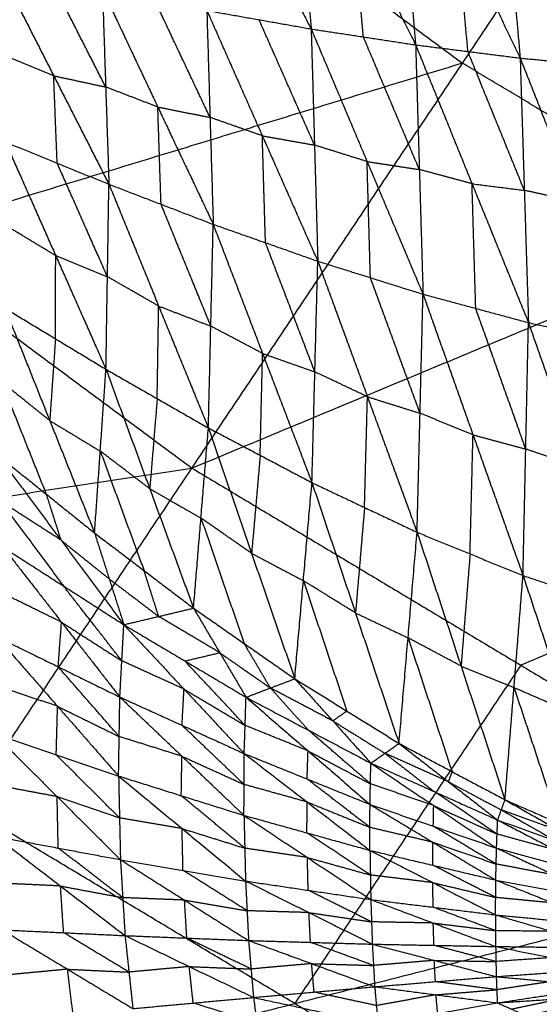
# Model space of a CAD drawing. Header units: millimetres. Extents: x -106 to 110, y -96 to 120.
# Tile 127 of 256: x -37.11 to -32.62, y -48.7 to -40.21. Entities that reach past the tile are written whole.
import ezdxf

# ---------------------------------------------------------------- set-up
doc = ezdxf.new("R2010")
doc.units = ezdxf.units.MM
doc.header["$MEASUREMENT"] = 0
doc.layers.add('Default', color=7, linetype='Continuous', true_color=0x000000)

msp = doc.modelspace()

# ---------------------------------------------------------------- linework, layer by layer
at = {"layer": 'Default'}
for points in [[(-35.6201, -44.0765, 4.1879), (-33.2869, -40.5846, 4.07), (-30.9537, -37.0927, 3.952)], [(-35.6534, -38.2636, -1.6646), (-35.1226, -39.2762, -1.8281), (-34.5918, -40.2887, -1.9917)], [(-34.7675, -38.2644, -1.851), (-34.6796, -39.2766, -1.9213), (-34.5918, -40.2887, -1.9917)], [(-34.7675, -38.2644, -1.851), (-34.2293, -39.3453, -2.0144), (-33.691, -40.4262, -2.1779)], [(-33.8813, -38.2562, -2.0249), (-33.7862, -39.3412, -2.1014), (-33.691, -40.4262, -2.1779)], [(-33.8813, -38.2562, -2.0249), (-33.3355, -39.398, -2.1859), (-32.7896, -40.5399, -2.3469)], [(-32.9917, -38.2398, -2.1826), (-32.8907, -39.3898, -2.2647), (-32.7896, -40.5399, -2.3469)], [(-32.9917, -38.2398, -2.1826), (-32.442, -39.4337, -2.3383), (-31.8924, -40.6277, -2.4939)], [(-35.9428, -38.6148, 4.07), (-34.6149, -39.5997, 4.07), (-33.2869, -40.5846, 4.07)], [(-34.1414, -40.3575, -2.0848), (-34.1853, -39.8514, -2.0496), (-34.2293, -39.3453, -2.0144)], [(-33.2403, -40.483, -2.2624), (-33.2879, -39.9405, -2.2241), (-33.3355, -39.398, -2.1859)], [(-37.2884, -39.7575, -1.3722), (-36.8122, -40.6928, -1.3401), (-36.336, -41.6282, -1.308)], [(-36.364, -40.7893, -1.446), (-36.6021, -40.3216, -1.4621), (-36.8402, -39.854, -1.4781)], [(-36.3919, -39.9505, -1.584), (-36.364, -40.7893, -1.446), (-36.336, -41.6282, -1.308)], [(-36.3919, -39.9505, -1.584), (-35.9143, -40.9622, -1.5382), (-35.4367, -41.9739, -1.4924)], [(-35.4642, -41.0516, -1.6424), (-35.703, -40.5457, -1.6653), (-35.9418, -40.0399, -1.6882)], [(-35.6201, -44.0765, 4.1879), (-30.8042, -42.0727, 4.07), (-25.9883, -40.0688, 3.952)], [(-40.9319, -40.137, 4.1879), (-38.276, -42.1068, 4.1879), (-35.6201, -44.0765, 4.1879)], [(-35.4917, -40.1293, -1.7923), (-35.4642, -41.0516, -1.6424), (-35.4367, -41.9739, -1.4924)], [(-35.4917, -40.1293, -1.7923), (-35.0417, -40.209, -1.892), (-34.5918, -40.2887, -1.9917)], [(-35.4917, -40.1293, -1.7923), (-35.0132, -41.2106, -1.731), (-34.5347, -42.2919, -1.6697)], [(-34.5633, -41.2903, -1.8307), (-34.8025, -40.7497, -1.8613), (-35.0417, -40.209, -1.892)], [(-34.5918, -40.2887, -1.9917), (-34.5633, -41.2903, -1.8307), (-34.5347, -42.2919, -1.6697)], [(-34.5918, -40.2887, -1.9917), (-34.1414, -40.3575, -2.0848), (-33.691, -40.4262, -2.1779)], [(-34.5918, -40.2887, -1.9917), (-34.1095, -41.4327, -1.9139), (-33.6272, -42.5767, -1.8362)], [(-33.6591, -41.5015, -2.0071), (-33.9003, -40.9295, -2.0459), (-34.1414, -40.3575, -2.0848)], [(-33.691, -40.4262, -2.1779), (-33.6591, -41.5015, -2.0071), (-33.6272, -42.5767, -1.8362)], [(-33.691, -40.4262, -2.1779), (-33.2403, -40.483, -2.2624), (-32.7896, -40.5399, -2.3469)], [(-33.691, -40.4262, -2.1779), (-33.2045, -41.624, -2.0832), (-32.7179, -42.8217, -1.9885)], [(-32.7538, -41.6808, -2.1677), (-32.9971, -41.0819, -2.215), (-33.2403, -40.483, -2.2624)], [(-33.2869, -40.5846, 4.07), (-35.7815, -41.3457, 4.1289), (-38.276, -42.1068, 4.1879)], [(-36.8122, -40.6928, -1.3401), (-37.0354, -40.6019, -1.2934), (-37.2585, -40.5109, -1.2467)], [(-30.8042, -42.0727, 4.07), (-32.0456, -41.3286, 4.07), (-33.2869, -40.5846, 4.07)], [(-32.7896, -40.5399, -2.3469), (-32.7538, -41.6808, -2.1677), (-32.7179, -42.8217, -1.9885)], [(-32.7896, -40.5399, -2.3469), (-32.341, -40.5838, -2.4204), (-31.8924, -40.6277, -2.4939)], [(-32.7896, -40.5399, -2.3469), (-32.2998, -41.7811, -2.2346), (-31.81, -43.0224, -2.1224)], [(-36.7823, -41.4463, -1.2146), (-36.7973, -41.0695, -1.2774), (-36.8122, -40.6928, -1.3401)], [(-36.8122, -40.6928, -1.3401), (-36.5881, -40.7411, -1.3931), (-36.364, -40.7893, -1.446)], [(-35.9143, -40.9622, -1.5382), (-36.1391, -40.8757, -1.4921), (-36.364, -40.7893, -1.446)], [(-35.8864, -41.801, -1.4002), (-35.9003, -41.3816, -1.4692), (-35.9143, -40.9622, -1.5382)], [(-35.9143, -40.9622, -1.5382), (-35.6893, -41.0069, -1.5903), (-35.4642, -41.0516, -1.6424)], [(-35.0132, -41.2106, -1.731), (-35.2387, -41.1311, -1.6867), (-35.4642, -41.0516, -1.6424)], [(-37.2287, -41.2644, -1.1212), (-36.795, -42.2442, -0.8456), (-36.3614, -43.224, -0.5699)], [(-37.2287, -41.2644, -1.1212), (-36.7823, -41.4463, -1.2146), (-36.336, -41.6282, -1.308)], [(-34.9857, -42.1329, -1.5811), (-34.9995, -41.6717, -1.656), (-35.0132, -41.2106, -1.731)], [(-35.0132, -41.2106, -1.731), (-34.7882, -41.2504, -1.7808), (-34.5633, -41.2903, -1.8307)], [(-34.1095, -41.4327, -1.9139), (-34.3364, -41.3615, -1.8723), (-34.5633, -41.2903, -1.8307)], [(-34.081, -42.4343, -1.753), (-34.0952, -41.9335, -1.8335), (-34.1095, -41.4327, -1.9139)], [(-34.1095, -41.4327, -1.9139), (-33.8843, -41.4671, -1.9605), (-33.6591, -41.5015, -2.0071)], [(-36.3487, -42.4261, -0.939), (-36.5655, -41.9362, -1.0768), (-36.7823, -41.4463, -1.2146)], [(-33.2045, -41.624, -2.0832), (-33.4318, -41.5627, -2.0451), (-33.6591, -41.5015, -2.0071)], [(-36.3614, -43.224, -0.5699), (-36.3487, -42.4261, -0.939), (-36.336, -41.6282, -1.308)], [(-36.336, -41.6282, -1.308), (-35.907, -42.6791, -0.997), (-35.4781, -43.73, -0.686)], [(-36.336, -41.6282, -1.308), (-35.8864, -41.801, -1.4002), (-35.4367, -41.9739, -1.4924)], [(-33.1725, -42.6992, -1.9124), (-33.1885, -42.1616, -1.9978), (-33.2045, -41.624, -2.0832)], [(-33.2045, -41.624, -2.0832), (-32.9791, -41.6524, -2.1254), (-32.7538, -41.6808, -2.1677)], [(-32.2998, -41.7811, -2.2346), (-32.5268, -41.7309, -2.2012), (-32.7538, -41.6808, -2.1677)], [(-35.4574, -42.8519, -1.0892), (-35.6719, -42.3265, -1.2447), (-35.8864, -41.801, -1.4002)], [(-36.795, -42.2442, -0.8456), (-37.013, -42.1125, -0.8163), (-37.2309, -41.9808, -0.7871)], [(-35.4781, -43.73, -0.686), (-35.4574, -42.8519, -1.0892), (-35.4367, -41.9739, -1.4924)], [(-35.4367, -41.9739, -1.4924), (-35.011, -43.0877, -1.1455), (-34.5852, -44.2016, -0.7985)], [(-35.4367, -41.9739, -1.4924), (-34.9857, -42.1329, -1.5811), (-34.5347, -42.2919, -1.6697)], [(-34.56, -43.2467, -1.2341), (-34.7729, -42.6898, -1.4076), (-34.9857, -42.1329, -1.5811)], [(-36.7973, -42.9606, -0.5115), (-36.7962, -42.6024, -0.6785), (-36.795, -42.2442, -0.8456)], [(-36.795, -42.2442, -0.8456), (-36.5719, -42.3351, -0.8923), (-36.3487, -42.4261, -0.939)], [(-34.5852, -44.2016, -0.7985), (-34.56, -43.2467, -1.2341), (-34.5347, -42.2919, -1.6697)], [(-34.5347, -42.2919, -1.6697), (-34.1065, -43.461, -1.2878), (-33.6783, -44.6302, -0.9059)], [(-34.5347, -42.2919, -1.6697), (-34.081, -42.4343, -1.753), (-33.6272, -42.5767, -1.8362)], [(-35.907, -42.6791, -0.997), (-36.1279, -42.5526, -0.968), (-36.3487, -42.4261, -0.939)], [(-33.6527, -43.6034, -1.3711), (-33.8669, -43.0188, -1.562), (-34.081, -42.4343, -1.753)], [(-33.6783, -44.6302, -0.9059), (-33.6527, -43.6034, -1.3711), (-33.6272, -42.5767, -1.8362)], [(-33.6272, -42.5767, -1.8362), (-33.196, -43.7899, -1.4211), (-32.7648, -45.0032, -1.006)], [(-33.6272, -42.5767, -1.8362), (-33.1725, -42.6992, -1.9124), (-32.7179, -42.8217, -1.9885)], [(-37.2331, -42.6973, -0.453), (-36.8464, -43.6668, 0.1092), (-36.4597, -44.6362, 0.6715)], [(-37.2331, -42.6973, -0.453), (-36.7973, -42.9606, -0.5115), (-36.3614, -43.224, -0.5699)], [(-35.9198, -43.477, -0.628), (-35.9134, -43.078, -0.8125), (-35.907, -42.6791, -0.997)], [(-35.907, -42.6791, -0.997), (-35.6822, -42.7655, -1.0431), (-35.4574, -42.8519, -1.0892)], [(-32.7414, -43.9124, -1.4973), (-32.9569, -43.3058, -1.7048), (-33.1725, -42.6992, -1.9124)], [(-35.011, -43.0877, -1.1455), (-35.2342, -42.9698, -1.1173), (-35.4574, -42.8519, -1.0892)], [(-32.7648, -45.0032, -1.006), (-32.7414, -43.9124, -1.4973), (-32.7179, -42.8217, -1.9885)], [(-32.7179, -42.8217, -1.9885), (-32.2817, -44.0676, -1.5426), (-31.8454, -45.3135, -1.0966)], [(-32.7179, -42.8217, -1.9885), (-32.2639, -42.922, -2.0555), (-31.81, -43.0224, -2.1224)], [(-36.7973, -42.9606, -0.5115), (-36.8218, -43.3137, -0.2011), (-36.8464, -43.6668, 0.1092)], [(-35.0316, -43.9658, -0.7422), (-35.0213, -43.5268, -0.9439), (-35.011, -43.0877, -1.1455)], [(-35.011, -43.0877, -1.1455), (-34.7855, -43.1672, -1.1898), (-34.56, -43.2467, -1.2341)], [(-36.4597, -44.6362, 0.6715), (-36.4105, -43.9301, 0.0508), (-36.3614, -43.224, -0.5699)], [(-36.3614, -43.224, -0.5699), (-35.9839, -44.2544, 0.0533), (-35.6063, -45.2848, 0.6766)], [(-36.3614, -43.224, -0.5699), (-35.9198, -43.477, -0.628), (-35.4781, -43.73, -0.686)], [(-34.1065, -43.461, -1.2878), (-34.3332, -43.3539, -1.2609), (-34.56, -43.2467, -1.2341)], [(-37.2638, -43.3314, 0.1062), (-37.0705, -43.8162, 0.3874), (-36.8771, -44.3009, 0.6685)], [(-36.8464, -43.6668, 0.1092), (-37.0551, -43.4991, 0.1077), (-37.2638, -43.3314, 0.1062)], [(-35.9198, -43.477, -0.628), (-35.9518, -43.8657, -0.2873), (-35.9839, -44.2544, 0.0533)], [(-34.1317, -44.4159, -0.8522), (-34.1191, -43.9385, -1.07), (-34.1065, -43.461, -1.2878)], [(-34.1065, -43.461, -1.2878), (-33.8796, -43.5322, -1.3294), (-33.6527, -43.6034, -1.3711)], [(-33.196, -43.7899, -1.4211), (-33.4244, -43.6967, -1.3961), (-33.6527, -43.6034, -1.3711)], [(-36.8464, -43.6668, 0.1092), (-36.6285, -43.7984, 0.08), (-36.4105, -43.9301, 0.0508)], [(-35.6063, -45.2848, 0.6766), (-35.5422, -44.5074, -0.0047), (-35.4781, -43.73, -0.686)], [(-35.4781, -43.73, -0.686), (-35.1056, -44.8117, -0.0032), (-34.7332, -45.8934, 0.6796)], [(-35.4781, -43.73, -0.686), (-35.0316, -43.9658, -0.7422), (-34.5852, -44.2016, -0.7985)], [(-33.2216, -44.8167, -0.956), (-33.2088, -44.3033, -1.1886), (-33.196, -43.7899, -1.4211)], [(-33.196, -43.7899, -1.4211), (-32.9687, -43.8512, -1.4592), (-32.7414, -43.9124, -1.4973)], [(-27.968, -43.7726, 4.07), (-30.376, -44.7745, 4.1289), (-32.7839, -45.7765, 4.1879)], [(-37.2945, -43.9656, 0.6655), (-36.8771, -44.3009, 0.6685), (-36.4597, -44.6362, 0.6715)], [(-37.2945, -43.9656, 0.6655), (-36.751, -44.6963, 0.4377), (-36.2074, -45.4271, 0.2098)], [(-36.4105, -43.9301, 0.0508), (-36.2218, -44.4453, 0.3624), (-36.033, -44.9605, 0.674)], [(-35.9839, -44.2544, 0.0533), (-36.1972, -44.0922, 0.052), (-36.4105, -43.9301, 0.0508)], [(-35.0316, -43.9658, -0.7422), (-35.0686, -44.3888, -0.3727), (-35.1056, -44.8117, -0.0032)], [(-32.2817, -44.0676, -1.5426), (-32.5115, -43.99, -1.5199), (-32.7414, -43.9124, -1.4973)], [(-45.3845, -45.5625, 4.6759), (-40.5023, -44.8195, 4.4319), (-35.6201, -44.0765, 4.1879)], [(-39.5195, -49.9123, 4.6759), (-37.5698, -46.9944, 4.4319), (-35.6201, -44.0765, 4.1879)], [(-35.6201, -44.0765, 4.1879), (-32.7839, -45.7765, 4.1879), (-29.9478, -47.4764, 4.1879)], [(-34.7332, -45.8934, 0.6796), (-34.6592, -45.0475, -0.0595), (-34.5852, -44.2016, -0.7985)], [(-34.5852, -44.2016, -0.7985), (-34.2096, -45.3263, -0.0595), (-33.834, -46.4509, 0.6795)], [(-34.5852, -44.2016, -0.7985), (-34.1317, -44.4159, -0.8522), (-33.6783, -44.6302, -0.9059)], [(-36.8771, -44.3009, 0.6685), (-36.814, -44.4986, 0.5531), (-36.751, -44.6963, 0.4377)], [(-35.9839, -44.2544, 0.0533), (-35.763, -44.3809, 0.0243), (-35.5422, -44.5074, -0.0047)], [(-37.2712, -44.3625, 0.3875), (-36.9994, -44.7279, 0.2736), (-36.7276, -45.0933, 0.1597)], [(-36.751, -44.6963, 0.4377), (-37.0111, -44.5294, 0.4126), (-37.2712, -44.3625, 0.3875)], [(-34.1317, -44.4159, -0.8522), (-34.1707, -44.8711, -0.4559), (-34.2096, -45.3263, -0.0595)], [(-35.5422, -44.5074, -0.0047), (-35.356, -45.0483, 0.3367), (-35.1698, -45.5891, 0.6781)], [(-35.1056, -44.8117, -0.0032), (-35.3239, -44.6596, -0.0039), (-35.5422, -44.5074, -0.0047)], [(-36.4597, -44.6362, 0.6715), (-36.3335, -45.0317, 0.4406), (-36.2074, -45.4271, 0.2098)], [(-36.4597, -44.6362, 0.6715), (-36.033, -44.9605, 0.674), (-35.6063, -45.2848, 0.6766)], [(-33.834, -46.4509, 0.6795), (-33.7561, -45.5406, -0.1132), (-33.6783, -44.6302, -0.9059)], [(-33.6783, -44.6302, -0.9059), (-33.2992, -45.7839, -0.1153), (-32.9201, -46.9375, 0.6754)], [(-33.6783, -44.6302, -0.9059), (-33.2216, -44.8167, -0.956), (-32.7648, -45.0032, -1.006)], [(-36.751, -44.6963, 0.4377), (-36.5423, -44.864, 0.4392), (-36.3335, -45.0317, 0.4406)], [(-37.2478, -44.7595, 0.1095), (-36.7448, -45.4055, -0.009), (-36.2417, -46.0515, -0.1276)], [(-37.2478, -44.7595, 0.1095), (-36.7276, -45.0933, 0.1597), (-36.2074, -45.4271, 0.2098)], [(-35.1056, -44.8117, -0.0032), (-34.8824, -44.9296, -0.0313), (-34.6592, -45.0475, -0.0595)], [(-33.2216, -44.8167, -0.956), (-33.2604, -45.3003, -0.5356), (-33.2992, -45.7839, -0.1153)], [(-35.9069, -45.356, 0.4432), (-35.9699, -45.1582, 0.5586), (-36.033, -44.9605, 0.674)], [(-32.9201, -46.9375, 0.6754), (-32.8425, -45.9703, -0.1653), (-32.7648, -45.0032, -1.006)], [(-32.7648, -45.0032, -1.006), (-32.3766, -46.1737, -0.1697), (-31.9884, -47.3441, 0.6666)], [(-32.7648, -45.0032, -1.006), (-32.3051, -45.1583, -1.0513), (-31.8454, -45.3135, -1.0966)], [(-36.2246, -45.7393, 0.0411), (-36.4761, -45.4163, 0.1004), (-36.7276, -45.0933, 0.1597)], [(-36.3335, -45.0317, 0.4406), (-36.1202, -45.1938, 0.4419), (-35.9069, -45.356, 0.4432)], [(-34.6592, -45.0475, -0.0595), (-34.4714, -45.6099, 0.31), (-34.2836, -46.1722, 0.6795)], [(-34.2096, -45.3263, -0.0595), (-34.4344, -45.1869, -0.0595), (-34.6592, -45.0475, -0.0595)], [(-36.7448, -45.4055, -0.009), (-37.0106, -45.275, -0.0503), (-37.2765, -45.1445, -0.0916)], [(-36.2074, -45.4271, 0.2098), (-35.9069, -45.356, 0.4432), (-35.6063, -45.2848, 0.6766)], [(-35.6063, -45.2848, 0.6766), (-35.3799, -45.6689, 0.4914), (-35.1534, -46.053, 0.3062)], [(-35.6063, -45.2848, 0.6766), (-35.1698, -45.5891, 0.6781), (-34.7332, -45.8934, 0.6796)], [(-34.2096, -45.3263, -0.0595), (-33.9829, -45.4334, -0.0864), (-33.7561, -45.5406, -0.1132)], [(-36.7735, -45.7905, -0.2101), (-36.7591, -45.598, -0.1096), (-36.7448, -45.4055, -0.009)], [(-36.7448, -45.4055, -0.009), (-36.4847, -45.5724, 0.016), (-36.2246, -45.7393, 0.0411)], [(-36.2417, -46.0515, -0.1276), (-36.2246, -45.7393, 0.0411), (-36.2074, -45.4271, 0.2098)], [(-36.2074, -45.4271, 0.2098), (-35.6883, -45.9828, 0.1213), (-35.1692, -46.5385, 0.0327)], [(-36.2074, -45.4271, 0.2098), (-35.6804, -45.7401, 0.258), (-35.1534, -46.053, 0.3062)], [(-35.3799, -45.6689, 0.4914), (-35.6434, -45.5125, 0.4673), (-35.9069, -45.356, 0.4432)], [(-37.3052, -45.5295, -0.2927), (-36.779, -46.131, -0.2991), (-36.2527, -46.7325, -0.3054)], [(-37.3052, -45.5295, -0.2927), (-36.7735, -45.7905, -0.2101), (-36.2417, -46.0515, -0.1276)], [(-34.9433, -45.9732, 0.4929), (-35.0565, -45.7812, 0.5855), (-35.1698, -45.5891, 0.6781)], [(-33.7561, -45.5406, -0.1132), (-33.5666, -46.1174, 0.2821), (-33.3771, -46.6942, 0.6774)], [(-33.2992, -45.7839, -0.1153), (-33.5277, -45.6622, -0.1142), (-33.7561, -45.5406, -0.1132)], [(-35.6804, -45.7401, 0.258), (-35.5301, -45.7045, 0.3747), (-35.3799, -45.6689, 0.4914)], [(-35.3799, -45.6689, 0.4914), (-35.1616, -45.8211, 0.4922), (-34.9433, -45.9732, 0.4929)], [(-35.6883, -45.9828, 0.1213), (-35.9564, -45.8611, 0.0812), (-36.2246, -45.7393, 0.0411)], [(-35.1613, -46.2958, 0.1695), (-35.4208, -46.0179, 0.2138), (-35.6804, -45.7401, 0.258)], [(-36.2472, -46.392, -0.2165), (-36.5103, -46.0912, -0.2133), (-36.7735, -45.7905, -0.2101)], [(-32.7839, -45.7765, 4.1879), (-33.7588, -47.2354, 4.3099), (-34.7336, -48.6944, 4.4319)], [(-33.2992, -45.7839, -0.1153), (-33.0708, -45.8771, -0.1403), (-32.8425, -45.9703, -0.1653)], [(-35.1534, -46.053, 0.3062), (-34.9433, -45.9732, 0.4929), (-34.7332, -45.8934, 0.6796)], [(-34.7332, -45.8934, 0.6796), (-34.4051, -46.2574, 0.5363), (-34.0771, -46.6214, 0.3931)], [(-34.7332, -45.8934, 0.6796), (-34.2836, -46.1722, 0.6795), (-33.834, -46.4509, 0.6795)], [(-36.779, -46.131, -0.2991), (-37.0478, -46.0395, -0.3485), (-37.3165, -45.9481, -0.398)], [(-35.7054, -46.295, -0.0474), (-35.6969, -46.1389, 0.0369), (-35.6883, -45.9828, 0.1213)], [(-35.6883, -45.9828, 0.1213), (-35.4248, -46.1393, 0.1454), (-35.1613, -46.2958, 0.1695)], [(-34.9433, -45.9732, 0.4929), (-34.7793, -46.1552, 0.4213), (-34.6152, -46.3372, 0.3497)], [(-34.4051, -46.2574, 0.5363), (-34.6742, -46.1153, 0.5146), (-34.9433, -45.9732, 0.4929)], [(-32.8425, -45.9703, -0.1653), (-32.6484, -46.5556, 0.2528), (-32.4543, -47.1408, 0.671)], [(-32.3766, -46.1737, -0.1697), (-32.6095, -46.072, -0.1675), (-32.8425, -45.9703, -0.1653)], [(-36.2527, -46.7325, -0.3054), (-36.2472, -46.392, -0.2165), (-36.2417, -46.0515, -0.1276)], [(-36.2417, -46.0515, -0.1276), (-35.7065, -46.5616, -0.1198), (-35.1714, -47.0717, -0.1121)], [(-36.2417, -46.0515, -0.1276), (-35.7054, -46.295, -0.0474), (-35.1692, -46.5385, 0.0327)], [(-35.1692, -46.5385, 0.0327), (-35.1613, -46.2958, 0.1695), (-35.1534, -46.053, 0.3062)], [(-35.1534, -46.053, 0.3062), (-34.6189, -46.5152, 0.2431), (-34.0844, -46.9774, 0.18)], [(-35.1534, -46.053, 0.3062), (-34.6152, -46.3372, 0.3497), (-34.0771, -46.6214, 0.3931)], [(-36.7903, -46.5496, -0.4043), (-36.7846, -46.3403, -0.3517), (-36.779, -46.131, -0.2991)], [(-36.779, -46.131, -0.2991), (-36.5131, -46.2615, -0.2578), (-36.2472, -46.392, -0.2165)], [(-34.2836, -46.1722, 0.6795), (-34.3444, -46.2148, 0.6079), (-34.4051, -46.2574, 0.5363)], [(-34.4051, -46.2574, 0.5363), (-34.1803, -46.3968, 0.5363), (-33.9555, -46.5362, 0.5363)], [(-37.3279, -46.3666, -0.5032), (-36.7903, -46.5496, -0.4043), (-36.2527, -46.7325, -0.3054)], [(-37.3279, -46.3666, -0.5032), (-36.7823, -46.9103, -0.4078), (-36.2366, -47.454, -0.3123)], [(-35.1703, -46.8051, -0.0397), (-35.4379, -46.5501, -0.0435), (-35.7054, -46.295, -0.0474)], [(-34.6189, -46.5152, 0.2431), (-34.8901, -46.4055, 0.2063), (-35.1613, -46.2958, 0.1695)], [(-34.0807, -46.7994, 0.2866), (-34.348, -46.5683, 0.3181), (-34.6152, -46.3372, 0.3497)], [(-35.7065, -46.5616, -0.1198), (-35.9769, -46.4768, -0.1682), (-36.2472, -46.392, -0.2165)], [(-34.0771, -46.6214, 0.3931), (-33.9555, -46.5362, 0.5363), (-33.834, -46.4509, 0.6795)], [(-33.834, -46.4509, 0.6795), (-33.4088, -46.7816, 0.5725), (-32.9836, -47.1122, 0.4656)], [(-33.834, -46.4509, 0.6795), (-33.3771, -46.6942, 0.6774), (-32.9201, -46.9375, 0.6754)], [(-34.6268, -46.7579, 0.1064), (-34.6228, -46.6366, 0.1747), (-34.6189, -46.5152, 0.2431)], [(-34.6189, -46.5152, 0.2431), (-34.3498, -46.6573, 0.2648), (-34.0807, -46.7994, 0.2866)], [(-33.9555, -46.5362, 0.5363), (-33.7429, -46.7015, 0.4828), (-33.5303, -46.8668, 0.4294)], [(-33.4088, -46.7816, 0.5725), (-33.6822, -46.6589, 0.5544), (-33.9555, -46.5362, 0.5363)], [(-36.2447, -47.0933, -0.3089), (-36.5175, -46.8214, -0.3566), (-36.7903, -46.5496, -0.4043)], [(-35.7121, -46.9021, -0.2088), (-35.7093, -46.7318, -0.1643), (-35.7065, -46.5616, -0.1198)], [(-35.7065, -46.5616, -0.1198), (-35.4384, -46.6833, -0.0797), (-35.1703, -46.8051, -0.0397)], [(-35.1714, -47.0717, -0.1121), (-35.1703, -46.8051, -0.0397), (-35.1692, -46.5385, 0.0327)], [(-35.1692, -46.5385, 0.0327), (-34.627, -46.9562, 0.0498), (-34.0849, -47.3738, 0.0669)], [(-35.1692, -46.5385, 0.0327), (-34.6268, -46.7579, 0.1064), (-34.0844, -46.9774, 0.18)], [(-34.0844, -46.9774, 0.18), (-34.0807, -46.7994, 0.2866), (-34.0771, -46.6214, 0.3931)], [(-34.0771, -46.6214, 0.3931), (-33.5351, -46.9876, 0.35), (-32.9932, -47.3538, 0.3069)], [(-34.0771, -46.6214, 0.3931), (-33.5303, -46.8668, 0.4294), (-32.9836, -47.1122, 0.4656)], [(-33.3771, -46.6942, 0.6774), (-33.3929, -46.7379, 0.625), (-33.4088, -46.7816, 0.5725)], [(-36.2527, -46.7325, -0.3054), (-36.2447, -47.0933, -0.3089), (-36.2366, -47.454, -0.3123)], [(-36.2527, -46.7325, -0.3054), (-35.7121, -46.9021, -0.2088), (-35.1714, -47.0717, -0.1121)], [(-36.2527, -46.7325, -0.3054), (-35.7052, -47.1852, -0.2119), (-35.1577, -47.6379, -0.1183)], [(-34.0847, -47.1756, 0.1234), (-34.3557, -46.9668, 0.1149), (-34.6268, -46.7579, 0.1064)], [(-33.4088, -46.7816, 0.5725), (-33.1803, -46.9032, 0.5715), (-32.9518, -47.0249, 0.5705)], [(-36.7823, -46.9103, -0.4078), (-37.0507, -46.8601, -0.4571), (-37.3191, -46.8098, -0.5064)], [(-34.627, -46.9562, 0.0498), (-34.8987, -46.8806, 0.0051), (-35.1703, -46.8051, -0.0397)], [(-33.5351, -46.9876, 0.35), (-33.8079, -46.8935, 0.3183), (-34.0807, -46.7994, 0.2866)], [(-32.9884, -47.233, 0.3862), (-33.2593, -47.0499, 0.4078), (-33.5303, -46.8668, 0.4294)], [(-36.7734, -47.3535, -0.4109), (-36.7778, -47.1319, -0.4094), (-36.7823, -46.9103, -0.4078)], [(-36.7823, -46.9103, -0.4078), (-36.5135, -47.0018, -0.3583), (-36.2447, -47.0933, -0.3089)], [(-35.1646, -47.3548, -0.1152), (-35.4383, -47.1285, -0.162), (-35.7121, -46.9021, -0.2088)], [(-34.6281, -47.2228, -0.0226), (-34.6276, -47.0895, 0.0136), (-34.627, -46.9562, 0.0498)], [(-34.627, -46.9562, 0.0498), (-34.3559, -47.0659, 0.0866), (-34.0847, -47.1756, 0.1234)], [(-32.9836, -47.1122, 0.4656), (-32.9518, -47.0249, 0.5705), (-32.9201, -46.9375, 0.6754)], [(-32.9201, -46.9375, 0.6754), (-32.4543, -47.1408, 0.671), (-31.9884, -47.3441, 0.6666)], [(-32.9201, -46.9375, 0.6754), (-32.4466, -47.2057, 0.5958), (-31.973, -47.4738, 0.5162)], [(-34.7336, -48.6944, 4.4319), (-36.1517, -47.8444, 4.4319), (-37.5698, -46.9944, 4.4319)], [(-34.0849, -47.3738, 0.0669), (-34.0847, -47.1756, 0.1234), (-34.0844, -46.9774, 0.18)], [(-34.0844, -46.9774, 0.18), (-33.5419, -47.3037, 0.2014), (-32.9994, -47.6301, 0.2228)], [(-34.0844, -46.9774, 0.18), (-33.5388, -47.1656, 0.2434), (-32.9932, -47.3538, 0.3069)], [(-33.5388, -47.1656, 0.2434), (-33.537, -47.0766, 0.2967), (-33.5351, -46.9876, 0.35)], [(-33.5351, -46.9876, 0.35), (-33.2618, -47.1103, 0.3681), (-32.9884, -47.233, 0.3862)], [(-32.9518, -47.0249, 0.5705), (-32.7151, -47.1589, 0.5307), (-32.4783, -47.293, 0.4909)], [(-32.4466, -47.2057, 0.5958), (-32.6992, -47.1153, 0.5831), (-32.9518, -47.0249, 0.5705)], [(-35.7052, -47.1852, -0.2119), (-35.975, -47.1393, -0.2604), (-36.2447, -47.0933, -0.3089)], [(-35.1714, -47.0717, -0.1121), (-35.1646, -47.3548, -0.1152), (-35.1577, -47.6379, -0.1183)], [(-35.1714, -47.0717, -0.1121), (-34.6281, -47.2228, -0.0226), (-34.0849, -47.3738, 0.0669)], [(-35.1714, -47.0717, -0.1121), (-34.6245, -47.4348, -0.025), (-34.0777, -47.7979, 0.0622)], [(-32.9932, -47.3538, 0.3069), (-32.9884, -47.233, 0.3862), (-32.9836, -47.1122, 0.4656)], [(-32.9836, -47.1122, 0.4656), (-32.4835, -47.3713, 0.4331), (-31.9834, -47.6305, 0.4006)], [(-32.9836, -47.1122, 0.4656), (-32.4783, -47.293, 0.4909), (-31.973, -47.4738, 0.5162)], [(-35.6972, -47.546, -0.2153), (-35.7012, -47.3656, -0.2136), (-35.7052, -47.1852, -0.2119)], [(-35.7052, -47.1852, -0.2119), (-35.4349, -47.27, -0.1635), (-35.1646, -47.3548, -0.1152)], [(-33.5419, -47.3037, 0.2014), (-33.8133, -47.2397, 0.1624), (-34.0847, -47.1756, 0.1234)], [(-32.9963, -47.4919, 0.2648), (-33.2675, -47.3288, 0.2541), (-33.5388, -47.1656, 0.2434)], [(-37.3102, -47.253, -0.5095), (-36.7734, -47.3535, -0.4109), (-36.2366, -47.454, -0.3123)], [(-37.3102, -47.253, -0.5095), (-36.7536, -47.6809, -0.3488), (-36.1969, -48.1088, -0.1882)], [(-34.0813, -47.5858, 0.0645), (-34.3547, -47.4043, 0.021), (-34.6281, -47.2228, -0.0226)], [(-32.4835, -47.3713, 0.4331), (-32.7359, -47.3022, 0.4097), (-32.9884, -47.233, 0.3862)], [(-36.2167, -47.7814, -0.2502), (-36.4951, -47.5675, -0.3306), (-36.7734, -47.3535, -0.4109)], [(-34.6245, -47.4348, -0.025), (-34.8945, -47.3948, -0.0701), (-35.1646, -47.3548, -0.1152)], [(-34.0849, -47.3738, 0.0669), (-34.0813, -47.5858, 0.0645), (-34.0777, -47.7979, 0.0622)], [(-34.0849, -47.3738, 0.0669), (-33.5433, -47.6518, 0.1435), (-33.0017, -47.9298, 0.2201)], [(-34.0849, -47.3738, 0.0669), (-33.5422, -47.502, 0.1448), (-32.9994, -47.6301, 0.2228)], [(-33.5422, -47.502, 0.1448), (-33.542, -47.4029, 0.1731), (-33.5419, -47.3037, 0.2014)], [(-33.5419, -47.3037, 0.2014), (-33.2691, -47.3978, 0.2331), (-32.9963, -47.4919, 0.2648)], [(-32.9994, -47.6301, 0.2228), (-32.9963, -47.4919, 0.2648), (-32.9932, -47.3538, 0.3069)], [(-32.9932, -47.3538, 0.3069), (-32.4945, -47.5857, 0.3234), (-31.9958, -47.8177, 0.3399)], [(-32.9932, -47.3538, 0.3069), (-32.4883, -47.4921, 0.3537), (-31.9834, -47.6305, 0.4006)], [(-36.2366, -47.454, -0.3123), (-36.2167, -47.7814, -0.2502), (-36.1969, -48.1088, -0.1882)], [(-36.2366, -47.454, -0.3123), (-35.6972, -47.546, -0.2153), (-35.1577, -47.6379, -0.1183)], [(-36.2366, -47.454, -0.3123), (-35.684, -47.8026, -0.1665), (-35.1314, -48.1511, -0.0207)], [(-34.6177, -47.7179, -0.0281), (-34.6211, -47.5763, -0.0265), (-34.6245, -47.4348, -0.025)], [(-34.6245, -47.4348, -0.025), (-34.3529, -47.5103, 0.0198), (-34.0813, -47.5858, 0.0645)], [(-39.5195, -49.9123, 4.6759), (-34.7336, -48.6944, 4.4319), (-29.9478, -47.4764, 4.1879)], [(-35.1446, -47.8945, -0.0695), (-35.4209, -47.7202, -0.1424), (-35.6972, -47.546, -0.2153)], [(-33.0005, -47.7799, 0.2214), (-33.2714, -47.641, 0.1831), (-33.5422, -47.502, 0.1448)], [(-33.2564, -53.6663, 4.6759), (-31.6021, -50.5714, 4.4319), (-29.9478, -47.4764, 4.1879)], [(-32.4945, -47.5857, 0.3234), (-32.7454, -47.5388, 0.2941), (-32.9963, -47.4919, 0.2648)], [(-35.1577, -47.6379, -0.1183), (-35.1446, -47.8945, -0.0695), (-35.1314, -48.1511, -0.0207)], [(-35.1577, -47.6379, -0.1183), (-34.6177, -47.7179, -0.0281), (-34.0777, -47.7979, 0.0622)], [(-35.1577, -47.6379, -0.1183), (-34.6112, -47.9102, 0.0088), (-34.0647, -48.1824, 0.1359)], [(-33.5433, -47.6518, 0.1435), (-33.8123, -47.6188, 0.104), (-34.0813, -47.5858, 0.0645)], [(-33.0017, -47.9298, 0.2201), (-33.0005, -47.7799, 0.2214), (-32.9994, -47.6301, 0.2228)], [(-32.9994, -47.6301, 0.2228), (-32.5051, -47.8277, 0.2812), (-32.0107, -48.0252, 0.3396)], [(-32.9994, -47.6301, 0.2228), (-32.4976, -47.7239, 0.2813), (-31.9958, -47.8177, 0.3399)], [(-36.7536, -47.6809, -0.3488), (-37.0184, -47.6684, -0.3911), (-37.2833, -47.6559, -0.4333)], [(-36.7266, -48.0838, -0.2726), (-36.7401, -47.8824, -0.3107), (-36.7536, -47.6809, -0.3488)], [(-36.7536, -47.6809, -0.3488), (-36.4852, -47.7312, -0.2995), (-36.2167, -47.7814, -0.2502)], [(-34.0712, -47.9902, 0.099), (-34.3445, -47.854, 0.0355), (-34.6177, -47.7179, -0.0281)], [(-33.5397, -47.8638, 0.1411), (-33.5415, -47.7578, 0.1423), (-33.5433, -47.6518, 0.1435)], [(-33.5433, -47.6518, 0.1435), (-33.2719, -47.7159, 0.1824), (-33.0005, -47.7799, 0.2214)], [(-35.684, -47.8026, -0.1665), (-35.9504, -47.792, -0.2084), (-36.2167, -47.7814, -0.2502)], [(-35.6642, -48.1299, -0.1044), (-35.6741, -47.9662, -0.1355), (-35.684, -47.8026, -0.1665)], [(-35.684, -47.8026, -0.1665), (-35.4143, -47.8485, -0.118), (-35.1446, -47.8945, -0.0695)], [(-34.0777, -47.7979, 0.0622), (-34.0712, -47.9902, 0.099), (-34.0647, -48.1824, 0.1359)], [(-34.0777, -47.7979, 0.0622), (-33.5397, -47.8638, 0.1411), (-33.0017, -47.9298, 0.2201)], [(-34.0777, -47.7979, 0.0622), (-33.5393, -48.0002, 0.1676), (-33.0009, -48.2025, 0.2731)], [(-32.5051, -47.8277, 0.2812), (-32.7528, -47.8038, 0.2513), (-33.0005, -47.7799, 0.2214)], [(-34.6112, -47.9102, 0.0088), (-34.8779, -47.9023, -0.0304), (-35.1446, -47.8945, -0.0695)], [(-33.0013, -48.0661, 0.2466), (-33.2705, -47.965, 0.1938), (-33.5397, -47.8638, 0.1411)], [(-34.5981, -48.1668, 0.0576), (-34.6046, -48.0385, 0.0332), (-34.6112, -47.9102, 0.0088)], [(-34.6112, -47.9102, 0.0088), (-34.3412, -47.9502, 0.0539), (-34.0712, -47.9902, 0.099)], [(-33.0017, -47.9298, 0.2201), (-33.0013, -48.0661, 0.2466), (-33.0009, -48.2025, 0.2731)], [(-33.0017, -47.9298, 0.2201), (-32.5145, -48.0726, 0.2987), (-32.0272, -48.2153, 0.3774)], [(-33.0017, -47.9298, 0.2201), (-32.5062, -47.9775, 0.2799), (-32.0107, -48.0252, 0.3396)], [(-37.2563, -48.0589, -0.3571), (-36.7266, -48.0838, -0.2726), (-36.1969, -48.1088, -0.1882)], [(-37.2563, -48.0589, -0.3571), (-36.693, -48.3985, -0.1344), (-36.1297, -48.7381, 0.0883)], [(-33.5393, -48.0002, 0.1676), (-33.8052, -47.9952, 0.1333), (-34.0712, -47.9902, 0.099)], [(-33.5328, -48.1925, 0.2045), (-33.536, -48.0963, 0.186), (-33.5393, -48.0002, 0.1676)], [(-33.5393, -48.0002, 0.1676), (-33.2703, -48.0331, 0.2071), (-33.0013, -48.0661, 0.2466)], [(-36.1633, -48.4235, -0.0499), (-36.4449, -48.2536, -0.1613), (-36.7266, -48.0838, -0.2726)], [(-36.1969, -48.1088, -0.1882), (-36.1633, -48.4235, -0.0499), (-36.1297, -48.7381, 0.0883)], [(-36.1969, -48.1088, -0.1882), (-35.6642, -48.1299, -0.1044), (-35.1314, -48.1511, -0.0207)], [(-36.1969, -48.1088, -0.1882), (-35.6431, -48.3757, 0.0055), (-35.0892, -48.6425, 0.1991)], [(-35.1103, -48.3968, 0.0892), (-35.3872, -48.2634, -0.0076), (-35.6642, -48.1299, -0.1044)], [(-32.5145, -48.0726, 0.2987), (-32.7579, -48.0693, 0.2726), (-33.0013, -48.0661, 0.2466)], [(-35.1314, -48.1511, -0.0207), (-35.1103, -48.3968, 0.0892), (-35.0892, -48.6425, 0.1991)], [(-35.1314, -48.1511, -0.0207), (-34.5981, -48.1668, 0.0576), (-34.0647, -48.1824, 0.1359)], [(-35.1314, -48.1511, -0.0207), (-34.5877, -48.3504, 0.1415), (-34.044, -48.5497, 0.3036)], [(-34.0544, -48.3661, 0.2197), (-34.3262, -48.2664, 0.1387), (-34.5981, -48.1668, 0.0576)], [(-34.0647, -48.1824, 0.1359), (-34.0544, -48.3661, 0.2197), (-34.044, -48.5497, 0.3036)], [(-34.0647, -48.1824, 0.1359), (-33.5328, -48.1925, 0.2045), (-33.0009, -48.2025, 0.2731)], [(-34.0647, -48.1824, 0.1359), (-33.5304, -48.3223, 0.2654), (-32.9961, -48.4621, 0.395)], [(-32.9985, -48.3323, 0.334), (-33.2656, -48.2624, 0.2692), (-33.5328, -48.1925, 0.2045)], [(-33.0009, -48.2025, 0.2731), (-32.9985, -48.3323, 0.334), (-32.9961, -48.4621, 0.395)], [(-33.0009, -48.2025, 0.2731), (-32.5234, -48.2991, 0.3687), (-32.0458, -48.3958, 0.4644)], [(-33.0009, -48.2025, 0.2731), (-32.5141, -48.2089, 0.3252), (-32.0272, -48.2153, 0.3774)], [(-32.5234, -48.2991, 0.3687), (-32.7609, -48.3157, 0.3514), (-32.9985, -48.3323, 0.334)], [(-36.693, -48.3985, -0.1344), (-36.9509, -48.423, -0.1619), (-37.2088, -48.4474, -0.1894)], [(-36.6454, -48.787, 0.0333), (-36.6692, -48.5928, -0.0506), (-36.693, -48.3985, -0.1344)], [(-36.693, -48.3985, -0.1344), (-36.4281, -48.411, -0.0922), (-36.1633, -48.4235, -0.0499)], [(-35.6431, -48.3757, 0.0055), (-35.9032, -48.3996, -0.0222), (-36.1633, -48.4235, -0.0499)], [(-35.6094, -48.6903, 0.1437), (-35.6263, -48.533, 0.0746), (-35.6431, -48.3757, 0.0055)], [(-35.6431, -48.3757, 0.0055), (-35.3767, -48.3862, 0.0474), (-35.1103, -48.3968, 0.0892)], [(-34.5877, -48.3504, 0.1415), (-34.849, -48.3736, 0.1153), (-35.1103, -48.3968, 0.0892)], [(-34.5666, -48.5961, 0.2514), (-34.5772, -48.4732, 0.1964), (-34.5877, -48.3504, 0.1415)], [(-34.5877, -48.3504, 0.1415), (-34.321, -48.3582, 0.1806), (-34.0544, -48.3661, 0.2197)], [(-33.5304, -48.3223, 0.2654), (-33.7924, -48.3442, 0.2426), (-34.0544, -48.3661, 0.2197)], [(-33.5201, -48.5059, 0.3493), (-33.5252, -48.4141, 0.3073), (-33.5304, -48.3223, 0.2654)], [(-33.5304, -48.3223, 0.2654), (-33.2644, -48.3273, 0.2997), (-32.9985, -48.3323, 0.334)], [(-32.9961, -48.4621, 0.395), (-32.521, -48.4289, 0.4297), (-32.0458, -48.3958, 0.4644)], [(-34.044, -48.5497, 0.3036), (-33.5201, -48.5059, 0.3493), (-32.9961, -48.4621, 0.395)], [(-32.9961, -48.4621, 0.395), (-32.9915, -48.5754, 0.4916), (-32.9868, -48.6886, 0.5883)], [(-32.9961, -48.4621, 0.395), (-32.5309, -48.5063, 0.4987), (-32.0656, -48.5504, 0.6025)], [(-35.0892, -48.6425, 0.1991), (-34.5666, -48.5961, 0.2514), (-34.044, -48.5497, 0.3036)], [(-34.044, -48.5497, 0.3036), (-34.0295, -48.712, 0.4364), (-34.015, -48.8743, 0.5691)], [(-34.044, -48.5497, 0.3036), (-33.5154, -48.6192, 0.4459), (-32.9868, -48.6886, 0.5883)], [(-32.9915, -48.5754, 0.4916), (-33.2558, -48.5406, 0.4205), (-33.5201, -48.5059, 0.3493)], [(-33.5154, -48.6192, 0.4459), (-33.2535, -48.5973, 0.4688), (-32.9915, -48.5754, 0.4916)], [(-32.5309, -48.5063, 0.4987), (-32.7612, -48.5408, 0.4952), (-32.9915, -48.5754, 0.4916)], [(-32.9868, -48.6886, 0.5883), (-32.5262, -48.6195, 0.5954), (-32.0656, -48.5504, 0.6025)], [(-36.1297, -48.7381, 0.0883), (-35.6094, -48.6903, 0.1437), (-35.0892, -48.6425, 0.1991)], [(-35.0892, -48.6425, 0.1991), (-35.0599, -48.8617, 0.3727), (-35.0305, -49.0808, 0.5463)], [(-35.0892, -48.6425, 0.1991), (-34.5521, -48.7584, 0.3841), (-34.015, -48.8743, 0.5691)], [(-34.0295, -48.712, 0.4364), (-34.2981, -48.654, 0.3439), (-34.5666, -48.5961, 0.2514)], [(-33.5154, -48.6192, 0.4459), (-33.7725, -48.6656, 0.4412), (-34.0295, -48.712, 0.4364)], [(-33.5009, -48.7815, 0.5787), (-33.5082, -48.7003, 0.5123), (-33.5154, -48.6192, 0.4459)], [(-32.9868, -48.6886, 0.5883), (-32.4234, -48.6516, 0.6689), (-31.8599, -48.6146, 0.7496)], [(-32.4234, -48.6516, 0.6689), (-32.6433, -48.6974, 0.6817), (-32.8633, -48.7432, 0.6945)], [(-32.7397, -48.7979, 0.8007), (-32.2998, -48.7062, 0.7752), (-31.8599, -48.6146, 0.7496)], [(-35.0599, -48.8617, 0.3727), (-35.3347, -48.776, 0.2582), (-35.6094, -48.6903, 0.1437)], [(-34.7336, -48.6944, 4.4319), (-33.1678, -49.6329, 4.4319), (-31.6021, -50.5714, 4.4319)], [(-34.015, -48.8743, 0.5691), (-33.5009, -48.7815, 0.5787), (-32.9868, -48.6886, 0.5883)], [(-32.9868, -48.6886, 0.5883), (-32.8633, -48.7432, 0.6945), (-32.7397, -48.7979, 0.8007)]]:
    msp.add_open_spline(points, degree=2, dxfattribs=at)

doc.saveas('drawing.dxf')
